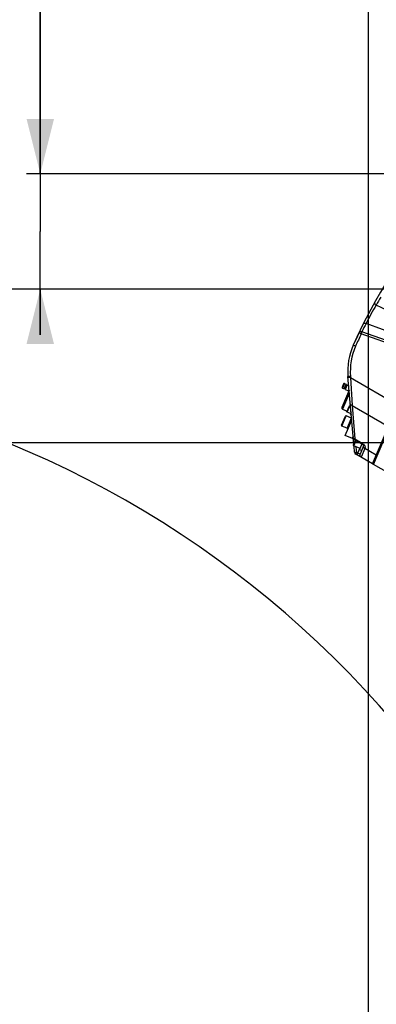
# Model space of a CAD drawing. Header units: millimetres. Extents: x 0 to 8493, y 0 to 6007.
# Tile 94 of 111: x 4094 to 4373, y 3885 to 4655. Entities that reach past the tile are written whole.
import ezdxf

# ---------------------------------------------------------------- set-up
doc = ezdxf.new("R2010")
doc.units = ezdxf.units.MM
doc.header["$LTSCALE"] = 467.107143
doc.layers.get('0').update_dxf_attribs({"linetype": 'CONTINUOUS'})
for name, color, linetype in [('304102000126DXF_CONTINUOUS_LINE', 7, 'CONTINUOUS'), ('304102000127DXF_CONTINUOUS_LINE', 7, 'CONTINUOUS'), ('304103000034_DXF_DIMENSION', 7, 'CONTINUOUS'), ('304105000209DXF_CONTINUOUS_LINE', 7, 'CONTINUOUS'), ('304105000340DXF_CONTINUOUS_LINE', 7, 'CONTINUOUS'), ('304106000106DXF_CONTINUOUS_LINE', 7, 'CONTINUOUS'), ('304106000109DXF_CONTINUOUS_LINE', 7, 'CONTINUOUS'), ('304110000210DXF_CONTINUOUS_LINE', 7, 'CONTINUOUS'), ('501023000054DXF_CONTINUOUS_LINE', 7, 'CONTINUOUS'), ('501023000062DXF_CONTINUOUS_LINE', 7, 'CONTINUOUS'), ('501023000072DXF_CONTINUOUS_LINE', 7, 'CONTINUOUS'), ('504021000002DXF_CONTINUOUS_LINE', 7, 'CONTINUOUS'), ('537002000026_DXF_DIMENSION', 7, 'CONTINUOUS'), ('604006000002DXF_CONTINUOUS_LINE', 7, 'CONTINUOUS'), ('最大动作范围图_DXF_CONTINUOUS_LINE', 7, 'CONTINUOUS'), ('最大动作范围图_DXF_DIMENSION', 7, 'CONTINUOUS')]:
    doc.layers.add(name, color=color, linetype=linetype)
doc.styles.get("Standard").update_dxf_attribs({"font": 'txt', "width": 0.7})
doc.dimstyles.new('DIMSTYLE_2', dxfattribs={"dimtxt": 85.714286, "dimasz": 42.857143, "dimexe": 1.5, "dimexo": 0, "dimgap": 3, "dimtad": 1, "dimdsep": 46, "dimtxsty": 'Standard', "dimblk": '_FILLED', "dimblk1": '_FILLED', "dimblk2": '_FILLED', "dimcen": 0.09, "dimclrt": 5, "dimazin": 2, "dimtp": 0.01, "dimtm": 0.01, "dimtfac": 1, "dimtofl": 0, "dimtmove": 0, "dimatfit": 3, "dimldrblk": '_FILLED', "dimfxl": 0, "dimtolj": 1, "dimarcsym": 0})
doc.dimstyles.new('DIMSTYLE_3', dxfattribs={"dimtxt": 85.714286, "dimasz": 42.857143, "dimexe": 1.5, "dimexo": 0, "dimgap": 3, "dimtad": 0, "dimtih": 1, "dimtoh": 1, "dimdec": 1, "dimdsep": 46, "dimtxsty": 'Standard', "dimblk": '_FILLED', "dimblk1": '_FILLED', "dimblk2": '_FILLED', "dimcen": 0.09, "dimclrt": 5, "dimazin": 2, "dimtp": 0.1, "dimtm": 0.1, "dimtfac": 1, "dimtdec": 1, "dimtofl": 0, "dimtmove": 0, "dimatfit": 3, "dimldrblk": '_FILLED', "dimfxl": 0, "dimtolj": 1, "dimarcsym": 0})
doc.dimstyles.new('DIMSTYLE_4', dxfattribs={"dimtxt": 85.714286, "dimasz": 42.857143, "dimexe": 1.5, "dimexo": 0, "dimgap": 3, "dimtad": 0, "dimtih": 1, "dimtoh": 1, "dimdsep": 46, "dimtxsty": 'Standard', "dimblk": '_FILLED', "dimblk1": '_FILLED', "dimblk2": '_FILLED', "dimcen": 0.09, "dimclrt": 5, "dimazin": 2, "dimtp": 0.01, "dimtm": 0.01, "dimtfac": 1, "dimtofl": 0, "dimtmove": 0, "dimatfit": 3, "dimldrblk": '_FILLED', "dimfxl": 0, "dimtolj": 1, "dimarcsym": 0})
doc.dimstyles.new('DIMSTYLE_6', dxfattribs={"dimtxt": 85.714286, "dimasz": 42.857143, "dimexe": 1.5, "dimexo": 0, "dimgap": 3, "dimtad": 1, "dimdec": 1, "dimdsep": 46, "dimtxsty": 'Standard', "dimblk": '_FILLED', "dimblk1": '_FILLED', "dimblk2": '_FILLED', "dimcen": 0.09, "dimclrt": 5, "dimazin": 2, "dimtp": 0.1, "dimtm": 0.1, "dimtfac": 1, "dimtdec": 1, "dimtofl": 0, "dimtmove": 0, "dimatfit": 3, "dimldrblk": '_FILLED', "dimfxl": 0, "dimtolj": 1, "dimarcsym": 0})

# ---------------------------------------------------------------- blocks, each defined once
blk = doc.blocks.new('_FILLED')
at = {"color": 0, "linetype": 'ByBlock'}
blk.add_solid([(0, 0), (-1, 0.25), (-1, -0.25)], dxfattribs=at)
blk = doc.blocks.new('*D7')
at = {"layer": '537002000026_DXF_DIMENSION', "color": 2, "linetype": 'Continuous', "transparency": 16777216}
for p, q in [((4366.43, 3560.42), (4366.43, 4712.25)), ((4515.43, 4398.77), (4515.43, 4712.25)), ((4440.93, 4701.53), (4162.84, 4701.53)), ((4366.43, 4701.53), (4440.93, 4701.53)), ((4515.43, 4701.53), (4440.93, 4701.53))]:
    blk.add_line(p, q, dxfattribs=at)
at = {"layer": '537002000026_DXF_DIMENSION', "color": 2, "linetype": 'Continuous', "transparency": 16777216, "xscale": 42.8571428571, "yscale": 42.8571428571, "zscale": 42.8571428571, "rotation": 180}
blk.add_blockref('_FILLED', (4366.43, 4701.53), dxfattribs=at)
at = {"layer": '537002000026_DXF_DIMENSION', "color": 2, "linetype": 'Continuous', "transparency": 16777216, "xscale": 42.8571428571, "yscale": 42.8571428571, "zscale": 42.8571428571}
blk.add_blockref('_FILLED', (4515.43, 4701.53), dxfattribs=at)
blk = doc.blocks.new('*D8')
at = {"layer": '最大动作范围图_DXF_DIMENSION', "color": 2, "linetype": 'Continuous', "transparency": 16777216}
for p, q in [((4515.43, 4324.12), (3667.24, 4324.12)), ((3677.95, 4324.12), (3677.95, 3959.12)), ((3677.95, 3594.12), (3677.95, 3959.12)), ((4515.43, 3594.12), (3667.24, 3594.12))]:
    blk.add_line(p, q, dxfattribs=at)
at = {"layer": '最大动作范围图_DXF_DIMENSION', "color": 2, "linetype": 'Continuous', "transparency": 16777216, "xscale": 42.8571428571, "yscale": 42.8571428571, "zscale": 42.8571428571}
for p, rotation in [((3677.95, 4324.12), 90), ((3677.95, 3594.12), 270)]:
    blk.add_blockref('_FILLED', p, dxfattribs=dict(at, rotation=rotation))
blk = doc.blocks.new('*D9')
at = {"layer": '537002000026_DXF_DIMENSION', "color": 2, "linetype": 'Continuous', "transparency": 16777216}
for p, q in [((3901.53, 4444.12), (3901.53, 4647.62)), ((3901.53, 4647.62), (3901.53, 4384.12)), ((4508.11, 4444.12), (3890.82, 4444.12)), ((3901.53, 4288.41), (3901.53, 4384.12)), ((4515.43, 4324.12), (3890.82, 4324.12)), ((3901.53, 4324.12), (3901.53, 4288.41))]:
    blk.add_line(p, q, dxfattribs=at)
at = {"layer": '537002000026_DXF_DIMENSION', "color": 2, "linetype": 'Continuous', "transparency": 16777216, "xscale": 42.8571428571, "yscale": 42.8571428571, "zscale": 42.8571428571}
for p, rotation in [((3901.53, 4444.12), 270), ((3901.53, 4324.12), 90)]:
    blk.add_blockref('_FILLED', p, dxfattribs=dict(at, rotation=rotation))
blk = doc.blocks.new('*D11')
at = {"layer": '304103000034_DXF_DIMENSION', "color": 2, "linetype": 'Continuous', "transparency": 16777216}
blk.add_line((4532.74, 3847.75), (4532.74, 5290.39), dxfattribs=at)
blk = doc.blocks.new('*D12')
at = {"layer": '最大动作范围图_DXF_DIMENSION', "color": 2, "linetype": 'Continuous', "transparency": 16777216}
blk.add_line((4366.43, 3560.42), (4366.43, 5290.39), dxfattribs=at)
blk = doc.blocks.new('*D13')
at = {"layer": '最大动作范围图_DXF_DIMENSION', "color": 2, "linetype": 'Continuous', "transparency": 16777216}
for p, q in [((4897.61, 4971.1), (4897.61, 5290.39)), ((4769.05, 4882.41), (4897.61, 4971.1)), ((4769.05, 3576.81), (4769.05, 4882.41))]:
    blk.add_line(p, q, dxfattribs=at)
blk = doc.blocks.new('*D14')
at = {"layer": '最大动作范围图_DXF_DIMENSION', "color": 2, "linetype": 'Continuous', "transparency": 16777216}
blk.add_line((6034.6, 3594.12), (6034.6, 5290.39), dxfattribs=at)
blk = doc.blocks.new('*D15')
at = {"layer": '最大动作范围图_DXF_DIMENSION', "color": 2, "linetype": 'Continuous', "transparency": 16777216}
blk.add_line((2996.25, 3594.12), (2996.25, 5290.39), dxfattribs=at)
blk = doc.blocks.new('*D31')
at = {"layer": '最大动作范围图_DXF_DIMENSION', "color": 2, "linetype": 'Continuous', "transparency": 16777216}
blk.add_line((4725.8, 3451.41), (4725.8, 5290.39), dxfattribs=at)
blk = doc.blocks.new('*D32')
at = {"layer": '最大动作范围图_DXF_DIMENSION', "color": 2, "linetype": 'Continuous', "transparency": 16777216}
for p, q in [((4110.15, 4534.18), (4110.15, 4826.51)), ((4110.15, 4826.51), (4110.15, 4489.15)), ((4674.1, 4534.18), (4099.44, 4534.18)), ((4110.15, 4408.41), (4110.15, 4489.15)), ((4733.13, 4444.12), (4099.44, 4444.12)), ((4110.15, 4444.12), (4110.15, 4408.41))]:
    blk.add_line(p, q, dxfattribs=at)
at = {"layer": '最大动作范围图_DXF_DIMENSION', "color": 2, "linetype": 'Continuous', "transparency": 16777216, "xscale": 42.8571428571, "yscale": 42.8571428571, "zscale": 42.8571428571}
for p, rotation in [((4110.15, 4534.18), 270), ((4110.15, 4444.12), 90)]:
    blk.add_blockref('_FILLED', p, dxfattribs=dict(at, rotation=rotation))

msp = doc.modelspace()

# ---------------------------------------------------------------- linework, layer by layer
at = {"layer": '304102000126DXF_CONTINUOUS_LINE', "color": 7, "linetype": 'Continuous'}
for p, q in [((4370.395, 4307.193), (4456.499, 4510.043)), ((4422.153, 4277.311), (4370.395, 4307.193))]:
    msp.add_line(p, q, dxfattribs=at)
at = {"layer": '304102000127DXF_CONTINUOUS_LINE', "color": 7, "linetype": 'Continuous'}
for p, q in [((4369.697, 4307.596), (4434.503, 4460.27)), ((4359.013, 4409.965), (4354.604, 4400.355)), ((4355.094, 4323.356), (4350.51, 4375.748)), ((4355.681, 4326.516), (4361.284, 4323.316)), ((4361.284, 4323.316), (4361.82, 4322.941)), ((4355.678, 4316.675), (4355.256, 4321.5)), ((4369.697, 4307.596), (4356.671, 4315.117)), ((4362.599, 4321.586), (4359.918, 4315.27))]:
    msp.add_line(p, q, dxfattribs=at)
at = {"layer": '304102000127DXF_CONTINUOUS_LINE', "color": 9, "linetype": 'Continuous'}
for p, q in [((4401.347, 4417.721), (4372.463, 4431.559)), ((4396.204, 4405.605), (4364.615, 4417.353)), ((4360.82, 4409.107), (4359.013, 4409.965)), ((4360.82, 4409.107), (4361.399, 4410.74)), ((4392.963, 4397.702), (4360.82, 4409.107)), ((4393.541, 4399.335), (4361.399, 4410.74)), ((4356.433, 4399.545), (4354.604, 4400.355)), ((4352.503, 4375.922), (4350.51, 4375.748)), ((4352.583, 4375.003), (4350.591, 4374.828)), ((4352.503, 4375.922), (4352.583, 4375.003)), ((4352.583, 4375.003), (4389.309, 4353.799)), ((4352.583, 4375.003), (4353.787, 4353.227)), ((4353.787, 4353.227), (4382.122, 4336.868)), ((4353.787, 4353.227), (4355.978, 4327.049)), ((4355.978, 4327.049), (4361.582, 4323.85)), ((4357.375, 4316.599), (4357.012, 4320.754)), ((4358.277, 4316.078), (4357.375, 4316.599)), ((4358.277, 4316.078), (4359.766, 4319.585)), ((4363.722, 4319.553), (4360.759, 4312.757)), ((4372.597, 4314.429), (4363.722, 4319.553))]:
    msp.add_line(p, q, dxfattribs=at)
at = {"layer": '304102000127DXF_CONTINUOUS_LINE', "color": 7, "linetype": 'Continuous'}
msp.add_lwpolyline([(4361.82, 4322.941), (4362.279, 4322.453), (4362.54, 4321.989), (4362.609, 4321.677), (4362.599, 4321.586)], dxfattribs=at)
for centre, radius, start, end in [((4720.332, 4238.359), 400, 138.341438, 156.10939), ((4400.32, 4380.106), 50, 156.10939, 185), ((4356.674, 4328.253), 2.001, 237.843475, 240.313774), ((4357.671, 4316.849), 2, 185, 240), ((4361.759, 4314.489), 2, 157.000035, 240.000287)]:
    msp.add_arc(centre, radius, start, end, dxfattribs=at)
at = {"layer": '304102000127DXF_CONTINUOUS_LINE', "color": 9, "linetype": 'Continuous'}
for centre, radius, start, end in [((4604.838, 4293.91), 270.084, 149.359329, 152.802668), ((4719.546, 4236.815), 397.984, 149.653585, 150.703822), ((4720.926, 4239.985), 398.016, 153.536232, 154.594833), ((4720.332, 4238.359), 398, 154.594851, 156.10939), ((4400.32, 4380.106), 48, 156.10939, 185), ((4356.635, 4330.381), 3.396, 256.827909, 258.844876), ((4358.878, 4319.115), 5.452, 59.510284, 60.271999), ((4358.891, 4319.13), 5.433, 47.761656, 59.553508)]:
    msp.add_arc(centre, radius, start, end, dxfattribs=at)
for points, knots in [([(4371.491, 4434.089), (4371.264, 4433.683), (4371.236, 4432.556), (4372.005, 4431.794), (4372.463, 4431.559)], [0, 0, 0, 0, 0.4743021, 1, 1, 1, 1]), ([(4362.246, 4416.611), (4362.434, 4416.989), (4363.219, 4417.609), (4364.182, 4417.522), (4364.615, 4417.354)], [0, 0, 0, 0, 0.4756701, 1, 1, 1, 1]), ([(4361.399, 4410.74), (4360.963, 4410.908), (4359.989, 4410.991), (4359.198, 4410.354), (4359.013, 4409.965)], [0, 0, 0, 0, 0.520978, 1, 1, 1, 1]), ([(4353.787, 4353.227), (4353.605, 4353.247), (4353.073, 4353.337), (4352.437, 4353.728), (4352.403, 4354.107)], [0, 0, 0, 0, 0.3251915, 1, 1, 1, 1]), ([(4355.978, 4327.049), (4355.915, 4326.913), (4355.909, 4326.769), (4355.635, 4326.542), (4355.682, 4326.516)], [0, 0, 0, 0, 0.7381525, 1, 1, 1, 1]), ([(4361.582, 4323.85), (4361.508, 4323.719), (4361.506, 4323.569), (4361.239, 4323.344), (4361.284, 4323.316)], [0, 0, 0, 0, 0.7382598, 1, 1, 1, 1]), ([(4357.375, 4316.599), (4356.973, 4316.571), (4356.403, 4316.544), (4355.911, 4316.59), (4355.683, 4316.626), (4355.678, 4316.675)], [0, 0, 0, 0, 0.70507, 0.9152667, 1, 1, 1, 1]), ([(4356.671, 4315.117), (4356.634, 4315.138), (4356.753, 4315.346), (4356.779, 4315.457), (4356.829, 4315.562)], [0, 0, 0, 0, 0.2694323, 1, 1, 1, 1]), ([(4356.829, 4315.562), (4356.864, 4315.635), (4357.037, 4315.985), (4357.224, 4316.329), (4357.375, 4316.599)], [0, 0, 0, 0, 0.2081647, 1, 1, 1, 1]), ([(4357.573, 4314.596), (4357.536, 4314.617), (4357.653, 4314.822), (4357.792, 4315.248), (4358.086, 4315.737), (4358.277, 4316.078)], [0, 0, 0, 0, 0.0774831, 0.2870435, 1, 1, 1, 1]), ([(4359.918, 4315.27), (4359.849, 4315.109), (4358.99, 4315.62), (4358.636, 4315.818), (4358.277, 4316.078)], [0, 0, 0, 0, 0.2831644, 1, 1, 1, 1]), ([(4363.722, 4319.553), (4363.507, 4319.664), (4362.839, 4320.089), (4362.377, 4321.063), (4362.599, 4321.586)], [0, 0, 0, 0, 0.2987681, 1, 1, 1, 1]), ([(4363.29, 4322.295), (4363.44, 4322.073), (4363.901, 4321.253), (4363.997, 4320.173), (4363.722, 4319.553)], [0, 0, 0, 0, 0.2828941, 1, 1, 1, 1])]:
    msp.add_open_spline(points, degree=3, knots=knots, dxfattribs=at)
at = {"layer": '304102000127DXF_CONTINUOUS_LINE', "color": 7, "linetype": 'Continuous'}
for points in [[(4354.681, 4328.079), (4354.701, 4327.848), (4354.763, 4327.617), (4354.861, 4327.407)], [(4354.861, 4327.407), (4355.02, 4327.065), (4355.29, 4326.76), (4355.609, 4326.56)]]:
    msp.add_open_spline(points, degree=3, dxfattribs=at)
at = {"layer": '304102000127DXF_CONTINUOUS_LINE', "color": 9, "linetype": 'Continuous'}
for points in [[(4354.869, 4327.625), (4354.767, 4327.753), (4354.695, 4327.916), (4354.681, 4328.079)], [(4355.861, 4327.075), (4355.493, 4327.161), (4355.103, 4327.328), (4354.869, 4327.625)], [(4362.543, 4323.152), (4362.823, 4322.897), (4363.078, 4322.609), (4363.29, 4322.295)]]:
    msp.add_open_spline(points, degree=3, dxfattribs=at)
at = {"layer": '304105000209DXF_CONTINUOUS_LINE', "color": 7, "linetype": 'Continuous'}
for p, q in [((4352.922, 4348.183), (4352.082, 4346.204)), ((4352.082, 4346.204), (4353.002, 4345.813)), ((4353.107, 4346.061), (4353.002, 4345.813))]:
    msp.add_line(p, q, dxfattribs=at)
at = {"layer": '304105000340DXF_CONTINUOUS_LINE', "color": 7, "linetype": 'Continuous'}
for p, q in [((4348.396, 4329.843), (4353.479, 4341.817)), ((4353.919, 4327.499), (4348.396, 4329.843)), ((4354.593, 4329.086), (4353.919, 4327.499))]:
    msp.add_line(p, q, dxfattribs=at)
at = {"layer": '304106000106DXF_CONTINUOUS_LINE', "color": 7, "linetype": 'Continuous'}
msp.add_line((4369.758, 4307.74), (4370.494, 4307.427), dxfattribs=at)
at = {"layer": '304106000109DXF_CONTINUOUS_LINE', "color": 7, "linetype": 'Continuous'}
for q in [(4354.593, 4329.086), (4354.763, 4327.141)]:
    msp.add_line((4353.919, 4327.499), q, dxfattribs=at)
at = {"layer": '304110000210DXF_CONTINUOUS_LINE', "color": 7, "linetype": 'Continuous'}
for p, q in [((4347.009, 4370.084), (4345.837, 4367.323)), ((4347.483, 4366.081), (4349.045, 4369.763)), ((4347.665, 4370.349), (4349.045, 4369.763)), ((4349.966, 4369.372), (4348.403, 4365.69)), ((4349.771, 4368.912), (4348.85, 4369.303)), ((4349.966, 4369.372), (4351.11, 4368.886)), ((4351.437, 4365.159), (4345.694, 4351.631)), ((4346.102, 4366.667), (4347.483, 4366.081)), ((4348.598, 4366.151), (4347.678, 4366.541)), ((4348.403, 4365.69), (4351.165, 4364.518)), ((4346.224, 4350.32), (4349.906, 4348.757))]:
    msp.add_line(p, q, dxfattribs=at)
at = {"layer": '304110000210DXF_CONTINUOUS_LINE', "color": 9, "linetype": 'Continuous'}
for p, q in [((4347.665, 4370.349), (4346.102, 4366.667)), ((4351.622, 4363.037), (4346.224, 4350.32)), ((4352.222, 4352.934), (4352.458, 4353.488))]:
    msp.add_line(p, q, dxfattribs=at)
at = {"layer": '304110000210DXF_CONTINUOUS_LINE', "color": 7, "linetype": 'Continuous'}
for centre, radius, start, end in [((4347.469, 4369.889), 0.5, 67, 157), ((4346.297, 4367.127), 0.5, 157, 247), ((4346.615, 4351.24), 1, 157, 247)]:
    msp.add_arc(centre, radius, start, end, dxfattribs=at)
at = {"layer": '501023000054DXF_CONTINUOUS_LINE', "color": 7, "linetype": 'Continuous'}
for p, q in [((4354.685, 4322.394), (4356.288, 4326.17)), ((4359.974, 4319.497), (4355.003, 4321.607))]:
    msp.add_line(p, q, dxfattribs=at)
at = {"layer": '501023000054DXF_CONTINUOUS_LINE', "color": 9, "linetype": 'Continuous'}
msp.add_line((4355.003, 4321.607), (4356.813, 4325.87), dxfattribs=at)
at = {"layer": '501023000054DXF_CONTINUOUS_LINE', "color": 7, "linetype": 'Continuous'}
msp.add_arc((4355.237, 4322.159), 0.6, 157, 247, dxfattribs=at)
at = {"layer": '501023000062DXF_CONTINUOUS_LINE', "color": 7, "linetype": 'Continuous'}
for p, q in [((4345.456, 4337.761), (4348.473, 4344.868)), ((4353.261, 4343.379), (4349.128, 4345.133)), ((4349.853, 4335.352), (4345.721, 4337.106))]:
    msp.add_line(p, q, dxfattribs=at)
at = {"layer": '501023000062DXF_CONTINUOUS_LINE', "color": 9, "linetype": 'Continuous'}
msp.add_line((4345.721, 4337.106), (4349.128, 4345.133), dxfattribs=at)
at = {"layer": '501023000062DXF_CONTINUOUS_LINE', "color": 7, "linetype": 'Continuous'}
for centre, start, end in [((4348.933, 4344.672), 67, 157), ((4345.916, 4337.566), 157, 247)]:
    msp.add_arc(centre, 0.5, start, end, dxfattribs=at)
at = {"layer": '501023000072DXF_CONTINUOUS_LINE', "color": 7, "linetype": 'Continuous'}
for p, q in [((4349.73, 4348.343), (4351.645, 4352.853)), ((4352.375, 4346.894), (4349.889, 4347.949)), ((4352.517, 4352.809), (4352.038, 4353.012))]:
    msp.add_line(p, q, dxfattribs=at)
at = {"layer": '501023000072DXF_CONTINUOUS_LINE', "color": 9, "linetype": 'Continuous'}
msp.add_line((4349.889, 4347.949), (4352.038, 4353.012), dxfattribs=at)
at = {"layer": '501023000072DXF_CONTINUOUS_LINE', "color": 7, "linetype": 'Continuous'}
for centre, start, end in [((4350.006, 4348.225), 156.999995, 247), ((4351.921, 4352.736), 67, 157.000005)]:
    msp.add_arc(centre, 0.3, start, end, dxfattribs=at)
at = {"layer": '504021000002DXF_CONTINUOUS_LINE', "color": 7, "linetype": 'Continuous'}
for p, q in [((4359.583, 4318.577), (4361.524, 4323.148)), ((4361.056, 4317.951), (4359.583, 4318.577))]:
    msp.add_line(p, q, dxfattribs=at)
at = {"layer": '604006000002DXF_CONTINUOUS_LINE', "color": 7, "linetype": 'Continuous'}
for p, q in [((4349.832, 4335.209), (4353.335, 4343.461)), ((4353.334, 4343.474), (4353.261, 4343.379)), ((4349.832, 4335.209), (4349.853, 4335.352)), ((4350.623, 4335.09), (4349.832, 4335.209))]:
    msp.add_line(p, q, dxfattribs=at)
at = {"layer": '最大动作范围图_DXF_CONTINUOUS_LINE', "color": 2, "linetype": 'Continuous'}
for centre, radius, start, end in [((4515.98, 3594.124), 1519.177, 329.783411, 184.530522), ((3785.979, 3594.124), 788.654, 18.759051, 180.012013)]:
    msp.add_arc(centre, radius, start, end, dxfattribs=at)

# ---------------------------------------------------------------- dimensions: what is measured, and where the dimension line sits
at = {"layer": '304103000034_DXF_DIMENSION', "color": 2, "linetype": 'Continuous'}
dim = msp.add_ordinate_dim(feature_location=(4532.74, 3847.747), offset=(0, 1442.644), dtype=1, origin=(4366.427, 3560.415), dimstyle='DIMSTYLE_3', override={"dimgap": 21.428354, "dimtad": 1, "dimtih": 0, "dimtoh": 0}, dxfattribs=at)
dim.commit()
dim.dimension.update_dxf_attribs({"geometry": '*D11', "text_midpoint": (4511.311, 5333.248)})
at = {"layer": '537002000026_DXF_DIMENSION', "color": 2, "linetype": 'Continuous'}
for base, p1, p2, angle, picture, middle in [((4366.427, 4701.535), (4515.427, 4398.767), (4366.427, 3560.415), 180, '*D7', (4162.837, 4701.535)), ((3901.532, 4444.124), (4515.427, 4324.124), (4508.111, 4444.124), 90, '*D9', (3901.532, 4467.621))]:
    dim = msp.add_linear_dim(base=base, p1=p1, p2=p2, angle=angle, dimstyle='DIMSTYLE_2', dxfattribs=at)
    dim.commit()
    dim.dimension.update_dxf_attribs({"geometry": picture, "text_midpoint": middle, "dimtype": 160})
at = {"layer": '最大动作范围图_DXF_DIMENSION', "color": 2, "linetype": 'Continuous'}
for feature_location, offset, origin, dimstyle, picture, middle in [((2996.251, 3594.124), (0, 1696.266), (4366.427, 3594.124), 'DIMSTYLE_3', '*D15', (2974.822, 5333.248)), ((4366.427354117, 3560.415425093), (0, 1729.975218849), (4366.427354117, 3560.415425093), 'DIMSTYLE_4', '*D12', (4344.998782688, 5333.247786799)), ((4769.05, 3576.812), (128.565, 1713.579), (4366.427, 3576.812), 'DIMSTYLE_3', '*D13', (4876.186, 5333.248)), ((6034.604, 3594.124), (0, 1696.266), (4366.427, 3594.124), 'DIMSTYLE_3', '*D14', (6013.176, 5333.248)), ((4725.8, 3451.41), (0, 1838.981), (4366.427, 3451.41), 'DIMSTYLE_3', '*D31', (4704.371, 5333.248))]:
    dim = msp.add_ordinate_dim(feature_location=feature_location, offset=offset, dtype=1, origin=origin, dimstyle=dimstyle, override={"dimgap": 21.428354, "dimtad": 1, "dimtih": 0, "dimtoh": 0}, dxfattribs=at)
    dim.commit()
    dim.dimension.update_dxf_attribs({"geometry": picture, "text_midpoint": middle})
for base, p1, p2, dimstyle, picture, middle in [((4110.151, 4534.184), (4733.133, 4444.124), (4674.097, 4534.184), 'DIMSTYLE_6', '*D32', (4110.151, 4586.513)), ((3677.952, 4324.124), (4515.427, 3594.124), (4515.427, 4324.124), 'DIMSTYLE_2', '*D8', (3677.952, 3869.124))]:
    dim = msp.add_linear_dim(base=base, p1=p1, p2=p2, angle=90, dimstyle=dimstyle, dxfattribs=at)
    dim.commit()
    dim.dimension.update_dxf_attribs({"geometry": picture, "text_midpoint": middle, "dimtype": 160})

doc.saveas('drawing.dxf')
